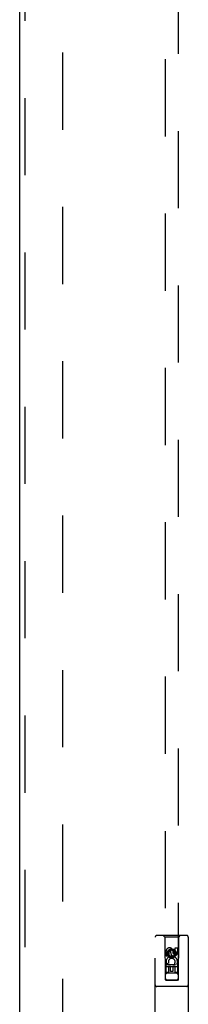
# Model space of a CAD drawing. Header units: inches. Extents: x 0 to 265, y 0 to 172.
# Tile 26 of 39: x 86.46 to 89.64, y 94.14 to 112.76. Entities that reach past the tile are written whole.
import ezdxf

# ---------------------------------------------------------------- set-up
doc = ezdxf.new("R2010")
doc.units = ezdxf.units.IN
doc.header["$LTSCALE"] = 14.592486
doc.header["$MEASUREMENT"] = 0
doc.linetypes.add('HIDDEN', pattern=[0.2, 0.1, -0.1])
doc.layers.add('DEFAULT_2', color=8, linetype='HIDDEN')
doc.layers.add('RIGHTHAND_DOOR_ASSEMBLY', color=7, linetype='CONTINUOUS')

msp = doc.modelspace()

# ---------------------------------------------------------------- linework, layer by layer
at = {"layer": 'DEFAULT_2', "color": 8, "linetype": 'HIDDEN'}
msp.add_line((87.268, 126.729), (87.268, 58.132), dxfattribs=at)
at = {"layer": 'RIGHTHAND_DOOR_ASSEMBLY', "color": 3, "linetype": 'Continuous'}
msp.add_line((86.456, 57.284), (86.456, 127.576), dxfattribs=at)
at = {"layer": 'RIGHTHAND_DOOR_ASSEMBLY', "color": 8, "linetype": 'HIDDEN'}
for p, q in [((86.56, 57.284), (86.56, 127.576)), ((89.206, 126.603), (89.206, 94.601)), ((89.456, 94.601), (89.456, 126.603)), ((89.018, 93.555), (89.018, 95.413)), ((89.613, 95.443), (89.048, 95.443)), ((89.201, 95.413), (89.171, 95.443)), ((89.201, 95.413), (89.204, 94.603)), ((89.461, 95.413), (89.201, 95.413)), ((89.457, 94.603), (89.461, 95.413)), ((89.461, 95.413), (89.491, 95.443)), ((89.643, 95.413), (89.643, 93.555)), ((89.224, 95.053), (89.224, 95.145)), ((89.266, 95.145), (89.266, 95.053)), ((89.331, 95.175), (89.268, 95.138)), ((89.268, 95.138), (89.268, 95.066)), ((89.268, 95.138), (89.278, 95.133)), ((89.331, 95.163), (89.278, 95.133)), ((89.31, 95.117), (89.31, 95.145)), ((89.331, 95.175), (89.331, 95.163)), ((89.393, 95.138), (89.331, 95.175)), ((89.383, 95.133), (89.331, 95.163)), ((89.351, 95.159), (89.351, 95.113)), ((89.393, 95.138), (89.383, 95.133)), ((89.393, 95.066), (89.393, 95.138)), ((89.395, 95.117), (89.395, 95.209)), ((89.395, 95.209), (89.437, 95.209)), ((89.437, 95.209), (89.437, 95.117)), ((89.266, 95.053), (89.224, 95.053)), ((89.268, 95.066), (89.278, 95.072)), ((89.268, 95.066), (89.331, 95.03)), ((89.278, 95.133), (89.278, 95.072)), ((89.278, 95.072), (89.331, 95.042)), ((89.331, 95.042), (89.383, 95.072)), ((89.331, 95.03), (89.393, 95.066)), ((89.331, 95.03), (89.331, 95.042)), ((89.383, 95.072), (89.383, 95.133)), ((89.393, 95.066), (89.383, 95.072)), ((89.458, 94.853), (89.203, 94.853)), ((89.224, 94.741), (89.224, 94.897)), ((89.224, 94.897), (89.402, 94.897)), ((89.272, 94.921), (89.233, 94.904)), ((89.266, 94.854), (89.266, 94.741)), ((89.309, 94.854), (89.266, 94.854)), ((89.309, 94.762), (89.309, 94.854)), ((89.351, 94.762), (89.309, 94.762)), ((89.351, 94.854), (89.351, 94.762)), ((89.395, 94.854), (89.351, 94.854)), ((89.402, 94.897), (89.383, 94.91)), ((89.395, 94.741), (89.395, 94.854)), ((89.427, 94.9), (89.425, 94.897)), ((89.425, 94.897), (89.437, 94.897)), ((89.437, 94.897), (89.437, 94.741)), ((89.204, 94.603), (89.457, 94.603)), ((89.206, 94.604), (89.208, 94.604)), ((89.208, 94.604), (89.212, 94.604)), ((89.213, 94.601), (89.208, 94.601)), ((89.212, 94.604), (89.224, 94.604)), ((89.226, 94.601), (89.213, 94.601)), ((89.266, 94.741), (89.224, 94.741)), ((89.224, 94.604), (89.436, 94.604)), ((89.226, 94.601), (89.436, 94.601)), ((89.416, 94.728), (89.246, 94.728)), ((89.437, 94.741), (89.395, 94.741)), ((89.436, 94.604), (89.449, 94.604)), ((89.449, 94.604), (89.453, 94.604)), ((89.454, 94.601), (89.45, 94.601)), ((89.455, 94.601), (89.454, 94.601)), ((89.613, 94.478), (89.048, 94.478))]:
    msp.add_line(p, q, dxfattribs=at)
for points in [[(89.206, 94.604), (89.206, 94.604), (89.206, 94.604), (89.206, 94.604)], [(89.208, 94.601), (89.207, 94.601), (89.206, 94.601), (89.206, 94.601), (89.206, 94.601), (89.206, 94.601)], [(89.45, 94.601), (89.437, 94.601), (89.436, 94.601)], [(89.453, 94.604), (89.454, 94.604), (89.455, 94.604), (89.455, 94.604), (89.456, 94.604), (89.456, 94.604)], [(89.456, 94.601), (89.456, 94.601), (89.455, 94.601), (89.455, 94.601)]]:
    msp.add_lwpolyline(points, dxfattribs=at)
for radius in [0.085, 0.0845]:
    msp.add_circle((89.331, 95.103), radius, dxfattribs=at)
for centre, radius, start, end in [((89.048, 95.413), 0.03, 90, 180), ((89.613, 95.413), 0.03, 0, 90), ((89.288, 95.145), 0.0644, 12.2995, 180.0775), ((89.288, 95.145), 0.0219, 359.9011, 180), ((89.331, 94.946), 0.107, 334.2636, 203.4027), ((89.331, 94.946), 0.0639, 324.8895, 203.4026), ((89.374, 95.117), 0.0635, 180, 360), ((89.373, 95.117), 0.0219, 190.307, 360), ((89.246, 94.688), 0.04, 90, 180), ((89.246, 94.643), 0.04, 180, 270), ((89.416, 94.688), 0.04, 0, 90), ((89.416, 94.643), 0.04, 270, 360), ((89.048, 94.508), 0.03, 180, 270), ((89.613, 94.508), 0.03, 270, 360)]:
    msp.add_arc(centre, radius, start, end, dxfattribs=at)

doc.saveas('drawing.dxf')
